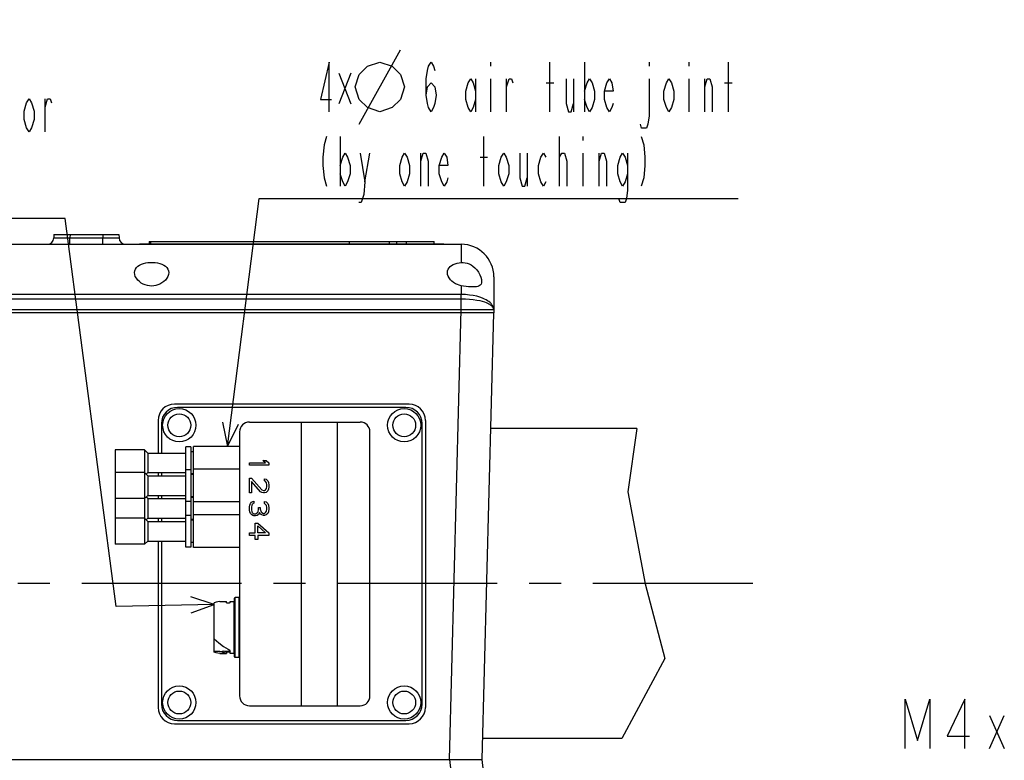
# Model space of a CAD drawing. Header units: millimetres. Extents: x 0 to 770, y -15 to 420.
# Tile 11 of 105: x 198 to 273, y 87 to 143. Entities that reach past the tile are written whole.
import ezdxf

# ---------------------------------------------------------------- set-up
doc = ezdxf.new("R2010")
doc.units = ezdxf.units.MM
doc.header["$LTSCALE"] = 32.67
doc.linetypes.add('CENTER', pattern=[0.6, 0.375, -0.075, 0.075, -0.075])
doc.linetypes.add('PHANTOM', pattern=[0.8, 0.45, -0.05, 0.1, -0.05, 0.1, -0.05])
doc.layers.get('0').update_dxf_attribs({"linetype": 'CONTINUOUS'})
for name, color, linetype in [('ASSY', 7, 'CONTINUOUS'), ('AXIS', 7, 'CONTINUOUS'), ('CHAMFER', 7, 'CONTINUOUS'), ('CRV2', 7, 'CONTINUOUS'), ('DRA_ITEM', 7, 'CONTINUOUS'), ('DRIV_DIM', 7, 'CONTINUOUS'), ('HOLE', 7, 'CONTINUOUS'), ('PIPING_NO', 7, 'CONTINUOUS'), ('ROUND', 7, 'CONTINUOUS')]:
    doc.layers.add(name, color=color, linetype=linetype)
doc.styles.get("Standard").update_dxf_attribs({"font": 'txt', "width": 0.8})
doc.dimstyles.new('DIMSTYLE_12', dxfattribs={"dimtxt": 3.8, "dimasz": 1.8, "dimexe": 2, "dimexo": 1.5, "dimgap": 1.9, "dimtad": 1, "dimdec": 3, "dimlfac": 15, "dimdsep": 46, "dimtxsty": 'STANDARD', "dimblk": 'OPEN', "dimblk1": 'OPEN', "dimblk2": 'OPEN', "dimcen": 0.09, "dimadec": 0, "dimazin": 0, "dimtp": 0.5, "dimtm": 0.5, "dimtfac": 1, "dimtdec": 3, "dimtofl": 0, "dimtmove": 0, "dimatfit": 3, "dimldrblk": 'OPEN', "dimfxl": 1, "dimtolj": 1, "dimarcsym": 0})

# ---------------------------------------------------------------- blocks, each defined once
blk = doc.blocks.new('*D44')
at = {"layer": 'DRIV_DIM', "color": 2, "linetype": 'CONTINUOUS'}
for p, q in [((23.705, 260.848), (10.415, 260.848)), ((260.905, 239.215), (264.077, 238.655))]:
    blk.add_line(p, q, dxfattribs=at)
for points in [[(13.044, 259.052), (12.415, 260.848), (11.812, 259.043)], [(262.388, 237.121), (262.107, 239.002), (261.177, 237.343)]]:
    blk.add_lwpolyline(points, dxfattribs=at)
for start, end in [(180, 265), (265, 350)]:
    blk.add_arc((138.217, 260.848), 125.802, start, end, dxfattribs=at)
blk = doc.blocks.new('_OPEN')
at = {"color": 0, "linetype": 'BYBLOCK'}
for p, q in [((0, 0), (-1, 0.342)), ((-1, -0.342), (0, 0)), ((-1, 0), (0, 0))]:
    blk.add_line(p, q, dxfattribs=at)

msp = doc.modelspace()

# ---------------------------------------------------------------- linework, layer by layer
at = {"color": 7, "linetype": 'CONTINUOUS'}
for p, q in [((207.901817, 126.459849), (207.901817, 126.272349)), ((207.901819, 126.459849), (229.751366, 126.459849)), ((223.263202, 126.272349), (223.263202, 126.459849)), ((226.326592, 126.272349), (226.326592, 126.459849)), ((226.889092, 126.272349), (226.889092, 126.459849)), ((227.617168, 126.272349), (227.617168, 126.459849)), ((229.751368, 126.272349), (229.751368, 126.459849)), ((245.304676, 112.122349), (234.087646, 112.122349)), ((245.304676, 112.122349), (244.603585, 107.269501)), ((205.276592, 110.497349), (205.276592, 103.247349)), ((211.076592, 110.709849), (210.701592, 110.709849)), ((210.701592, 103.034849), (210.701592, 110.70983)), ((211.076592, 110.70983), (211.076592, 103.034849)), ((211.301592, 110.347349), (211.076592, 110.347349)), ((214.826592, 110.747349), (211.301592, 110.747349)), ((211.301592, 102.997349), (211.301592, 110.747329)), ((207.776543, 110.247349), (210.701592, 110.247349)), ((207.776543, 108.747349), (210.701592, 108.747349)), ((211.076592, 108.959849), (210.701592, 108.959849)), ((214.826592, 108.997349), (211.301592, 108.997349)), ((207.776543, 108.497349), (210.701592, 108.497349)), ((211.301592, 108.647349), (211.076592, 108.647349)), ((211.301592, 108.597349), (211.076592, 108.597349)), ((244.603585, 107.269501), (245.933149, 100.230236)), ((207.776543, 106.997349), (210.701592, 106.997349)), ((207.776543, 106.747349), (210.701592, 106.747349)), ((211.076592, 106.534849), (210.701592, 106.534849)), ((211.301592, 106.897349), (211.076592, 106.897349)), ((211.301592, 106.847349), (211.076592, 106.847349)), ((214.826592, 106.497349), (211.301592, 106.497349)), ((207.776543, 105.247349), (210.701592, 105.247349)), ((207.776543, 104.997349), (210.701592, 104.997349)), ((211.076592, 105.459849), (210.701592, 105.459849)), ((211.301592, 105.147349), (211.076592, 105.147349)), ((211.301592, 105.097349), (211.076592, 105.097349)), ((214.826592, 105.497349), (211.301592, 105.497349)), ((207.776543, 103.497349), (210.701592, 103.497349)), ((211.076592, 103.034849), (210.701592, 103.034849)), ((211.301592, 103.397349), (211.076592, 103.397349)), ((214.826592, 102.997349), (211.301592, 102.997349)), ((245.933149, 100.230236), (247.439403, 94.497436)), ((214.426592, 94.634849), (214.426592, 99.109849)), ((214.776592, 99.159849), (214.476592, 99.159849)), ((212.889092, 94.992274), (212.889092, 98.751474)), ((213.301109, 98.859849), (213.810958, 98.859849)), ((213.801592, 98.859827), (213.801592, 98.767163)), ((213.810958, 98.859849), (213.821381, 98.859821)), ((213.821381, 98.859821), (213.826592, 98.859787)), ((213.826592, 98.751521), (213.826592, 98.859787)), ((213.851592, 98.751474), (214.051592, 98.751474)), ((214.101592, 98.859849), (214.376592, 98.859849)), ((214.101592, 98.767163), (214.101592, 98.859849)), ((212.889092, 95.995218), (213.244442, 95.692077)), ((213.299285, 95.034849), (212.889092, 95.034849)), ((213.299285, 94.884849), (213.808037, 94.884849)), ((213.299286, 95.034849), (213.530518, 95.066606)), ((213.576592, 95.070755), (213.572921, 95.070755)), ((213.576592, 94.923686), (213.572921, 94.923686)), ((213.808037, 94.884849), (213.826592, 94.884935)), ((213.826592, 95.03964), (213.826592, 94.884935)), ((214.101592, 95.034849), (213.826592, 95.034849)), ((213.851592, 94.992299), (213.826592, 94.990131)), ((214.051592, 94.992274), (213.851592, 94.992274)), ((214.101592, 94.884849), (214.101592, 95.041331)), ((214.376592, 94.884849), (214.101592, 94.884849)), ((214.476592, 94.584849), (214.776592, 94.584849)), ((247.439403, 94.497436), (244.140295, 88.372349)), ((244.140295, 88.372349), (233.46573, 88.372349))]:
    msp.add_line(p, q, dxfattribs=at)
at = {"color": 9, "linetype": 'CONTINUOUS'}
for p, q in [((208.012398, 126.272349), (208.012398, 126.459849)), ((214.476592, 94.584849), (214.476592, 99.159849)), ((214.776592, 99.159849), (214.776592, 94.584849)), ((214.376592, 98.859849), (214.376592, 94.884849)), ((213.530518, 95.066607), (213.530518, 94.919199)), ((213.572921, 94.923686), (213.572921, 95.070755)), ((213.576592, 94.923686), (213.576592, 95.070755)), ((213.851592, 95.034849), (213.851592, 94.992274)), ((214.051592, 94.992274), (214.051592, 95.034849))]:
    msp.add_line(p, q, dxfattribs=at)
at = {"color": 7, "linetype": 'CONTINUOUS'}
for points in [[(214.826592, 99.109691), (214.820293, 99.134143), (214.802347, 99.152705), (214.776592, 99.159849)], [(213.301109, 98.859849), (213.163771, 98.847703), (213.026432, 98.811439), (212.889092, 98.751521)], [(213.851592, 98.751521), (213.826574, 98.753697), (213.808318, 98.7595), (213.801592, 98.767202)], [(214.101592, 98.767202), (214.09486, 98.759496), (214.076584, 98.753692), (214.051592, 98.751521)], [(213.244442, 95.692077), (213.599793, 95.426482), (213.955146, 95.207036)], [(213.955146, 95.207036), (214.034689, 95.152706), (214.084624, 95.095396), (214.101592, 95.041357)], [(213.299285, 94.884849), (213.162552, 94.896889), (213.025822, 94.932836), (212.889092, 94.992299)], [(213.530518, 94.919199), (213.453464, 94.900139), (213.376322, 94.888677), (213.299285, 94.884849)], [(213.530518, 95.066606), (213.54144, 95.068753), (213.55609, 95.070225), (213.572921, 95.070754)], [(213.572921, 94.923686), (213.556358, 94.923133), (213.541669, 94.921558), (213.530518, 94.919199)], [(213.576592, 95.070754), (213.675472, 95.067142), (213.756845, 95.05814), (213.809061, 95.047735), (213.826592, 95.03964)], [(213.826592, 94.890031), (213.807494, 94.899248), (213.753689, 94.910556), (213.673056, 94.91997), (213.576592, 94.923686)], [(214.101592, 94.976673), (214.094855, 94.984354), (214.076598, 94.990134), (214.051592, 94.992299)]]:
    msp.add_lwpolyline(points, dxfattribs=at)
for centre in [(210.201592, 112.372349), (227.451592, 112.372349), (210.201592, 91.122349), (227.451592, 91.122349)]:
    msp.add_circle(centre, 1.275, dxfattribs=at)
for centre, start, end in [((214.476592, 99.109849), 90, 180.16413727), ((214.376592, 98.909849), 270, 359.83189469), ((214.376592, 94.834849), 0.00164624, 89.99835376), ((214.476592, 94.634849), 180.00164624, 270), ((214.776592, 94.634849), 270.00164624, 359.99835376)]:
    msp.add_arc(centre, 0.05, start, end, dxfattribs=at)
at = {"layer": 'ASSY', "color": 7, "linetype": 'CONTINUOUS'}
for centre in [(210.201592, 112.372349), (227.451592, 112.372349), (210.201592, 91.122349), (227.451592, 91.122349)]:
    msp.add_circle(centre, 0.875, dxfattribs=at)
at = {"layer": 'AXIS', "color": 7, "linetype": 'CONTINUOUS'}
for p, q in [((207.151653, 126.272349), (230.501531, 126.272349)), ((207.151817, 126.272349), (207.151817, 126.247349)), ((228.127711, 126.272349), (228.127711, 126.247349)), ((230.501368, 126.247349), (230.501368, 126.272349))]:
    msp.add_line(p, q, dxfattribs=at)
at = {"layer": 'AXIS', "color": 9, "linetype": 'CONTINUOUS'}
for p, q in [((207.291452, 126.272349), (207.291452, 126.247349)), ((223.568897, 126.272349), (223.568897, 126.247349))]:
    msp.add_line(p, q, dxfattribs=at)
at = {"layer": 'AXIS', "color": 7, "linetype": 'CENTER'}
msp.add_line((254.181577, 100.247349), (120.603036, 100.247349), dxfattribs=at)
at = {"layer": 'CHAMFER', "color": 7, "linetype": 'CONTINUOUS'}
for p, q in [((207.526592, 110.497349), (205.276592, 110.497349)), ((207.776543, 110.247349), (207.526559, 110.497316)), ((207.526592, 110.497349), (207.526592, 103.247349)), ((207.776543, 110.247349), (207.776543, 108.747349)), ((207.526592, 108.747349), (205.276592, 108.747349)), ((207.776543, 108.497349), (207.526559, 108.747316)), ((207.776543, 108.747349), (207.651534, 108.622349)), ((207.776543, 108.497349), (207.776543, 106.997349)), ((207.526592, 106.747349), (205.276592, 106.747349)), ((207.776543, 106.997349), (207.526559, 106.747382)), ((207.776543, 106.747349), (207.651534, 106.872349)), ((207.776543, 106.747349), (207.776543, 105.247349)), ((207.526592, 105.247349), (205.276592, 105.247349)), ((207.776543, 104.997349), (207.526559, 105.247316)), ((207.776543, 105.247349), (207.651534, 105.122349)), ((207.776543, 104.997349), (207.776543, 103.497349)), ((207.776543, 103.497349), (207.526559, 103.247382)), ((207.526592, 103.247349), (205.276592, 103.247349))]:
    msp.add_line(p, q, dxfattribs=at)
at = {"layer": 'CRV2', "color": 4, "linetype": 'CONTINUOUS'}
msp.add_line((207.151831, 126.272349), (230.501368, 126.272349), dxfattribs=at)
at = {"layer": 'CRV2', "color": 4, "linetype": 'PHANTOM'}
msp.add_arc((138.216915, 260.847714), 123.080582, 10, 350, dxfattribs=at)
at = {"layer": 'DRA_ITEM', "color": 2, "linetype": 'CONTINUOUS'}
for p, q in [((224.000503, 135.457242), (227.167168, 141.157234)), ((234.070515, 140.20723), (234.070515, 139.890561)), ((238.630509, 136.407229), (238.630509, 140.20723)), ((241.290511, 140.20723), (241.290511, 136.407229)), ((246.230511, 140.20723), (246.230511, 139.890561)), ((249.270501, 140.20723), (249.270501, 139.890561)), ((252.310509, 136.407229), (252.310509, 140.20723)), ((223.351342, 139.375978), (222.448831, 137.000975)), ((222.448831, 139.375978), (223.351342, 137.000975)), ((232.930498, 138.940575), (232.930498, 136.407229)), ((234.070515, 138.940575), (234.070515, 136.407229)), ((235.305501, 136.407229), (235.305501, 138.940575)), ((238.345509, 138.623906), (238.915508, 138.623906)), ((240.435513, 138.940575), (240.435513, 136.407229)), ((249.270501, 138.940575), (249.270501, 136.407229)), ((250.505506, 136.407229), (250.505506, 138.940575)), ((252.02551, 138.623906), (252.595509, 138.623906)), ((199.914681, 134.867085), (199.914681, 137.400413)), ((222.543837, 134.507237), (222.543837, 130.707236)), ((233.563835, 130.707236), (233.563835, 134.507237)), ((239.358833, 130.707236), (239.358833, 134.507237)), ((241.163837, 134.507237), (241.163837, 134.190569)), ((224.443846, 131.023904), (224.823834, 133.240564)), ((228.718841, 130.707236), (228.718841, 133.240564)), ((233.278835, 132.923896), (233.848834, 132.923896)), ((236.888842, 133.240564), (236.888842, 130.707236)), ((239.358833, 132.923896), (239.548845, 133.240564)), ((241.163837, 133.240564), (241.163837, 130.707236)), ((242.398841, 130.707236), (242.398841, 133.240564)), ((213.909771, 110.747349), (216.33619, 129.757234)), ((216.33619, 129.757234), (220.643839, 129.757234)), ((220.643839, 129.757234), (253.070506, 129.757234)), ((200.959672, 128.217086), (173.599672, 128.217086)), ((201.459672, 128.217086), (200.959672, 128.217086)), ((205.360146, 98.470244), (201.459672, 128.217086)), ((212.889092, 98.642482), (205.360146, 98.470244)), ((272.335676, 87.585941), (273.475675, 90.119269)), ((272.335676, 90.119269), (273.475675, 87.585941))]:
    msp.add_line(p, q, dxfattribs=at)
for points in [[(221.688838, 136.407229), (221.688838, 140.20723), (221.023833, 137.357233), (221.878831, 137.357233)], [(223.683835, 138.307238), (224.000503, 139.257225), (224.63384, 139.890561), (225.583845, 140.20723), (226.533831, 139.890561), (227.167168, 139.257225), (227.483836, 138.307238), (227.167168, 137.357233), (226.533831, 136.723897), (225.583845, 136.407229), (224.63384, 136.723897), (224.000503, 137.357233), (223.683835, 138.307238)], [(229.130497, 137.673902), (229.225503, 138.307238), (229.510502, 138.623906), (229.795502, 138.307238), (229.890508, 137.673902), (229.795502, 137.040565), (229.700514, 136.723897), (229.510502, 136.407229), (229.320509, 136.723897), (229.225503, 137.040565), (229.130497, 137.673902), (229.130497, 138.940575), (229.225503, 139.573893), (229.320509, 139.890561), (229.510502, 140.20723), (229.700514, 139.890561), (229.795502, 139.573893)], [(232.930498, 137.357233), (232.740504, 136.723897), (232.550511, 136.407229), (232.360499, 136.723897), (232.170505, 137.357233), (232.170505, 137.99057), (232.360499, 138.623906), (232.550511, 138.940575), (232.740504, 138.623906), (232.930498, 137.99057)], [(235.305501, 138.307238), (235.495513, 138.940575), (235.685507, 138.940575), (235.780512, 138.623906)], [(239.865513, 138.940575), (239.865513, 137.040565), (240.055507, 136.407229), (240.245501, 136.407229), (240.435513, 137.040565)], [(241.290511, 137.99057), (241.480505, 138.623906), (241.670499, 138.940575), (241.860511, 138.623906), (242.050504, 137.99057), (242.050504, 137.357233), (241.860511, 136.723897), (241.670499, 136.407229), (241.480505, 136.723897), (241.290511, 137.357233)], [(243.475503, 137.040565), (243.380515, 136.723897), (243.190503, 136.407229), (243.000509, 136.723897), (242.810497, 137.357233), (242.810497, 137.99057), (243.000509, 138.623906), (243.190503, 138.940575), (243.380515, 138.623906), (243.475503, 137.99057), (242.810497, 137.99057)], [(246.230511, 138.940575), (246.230511, 136.09056), (246.135505, 135.457242), (246.040499, 135.140574), (245.660512, 135.140574), (245.565506, 135.457242)], [(248.130503, 137.357233), (247.940509, 136.723897), (247.750497, 136.407229), (247.560503, 136.723897), (247.37051, 137.357233), (247.37051, 137.99057), (247.560503, 138.623906), (247.750497, 138.940575), (247.940509, 138.623906), (248.130503, 137.99057), (248.130503, 137.357233)], [(250.505506, 138.307238), (250.695499, 138.940575), (250.885511, 138.940575), (251.075505, 138.307238), (251.075505, 136.407229)], [(199.059664, 135.81709), (198.86967, 135.183753), (198.679676, 134.867085), (198.489664, 135.183753), (198.299671, 135.81709), (198.299671, 136.450426), (198.489664, 137.083745), (198.679676, 137.400413), (198.86967, 137.083745), (199.059664, 136.450426), (199.059664, 135.81709)], [(199.914681, 136.767094), (200.104674, 137.400413), (200.294668, 137.400413), (200.389674, 137.083745)], [(221.498844, 134.507237), (221.308832, 133.8739), (221.213844, 132.923896), (221.213844, 132.290559), (221.308832, 131.340572), (221.498844, 130.707236)], [(245.628843, 134.507237), (245.818837, 133.8739), (245.913843, 132.923896), (245.913843, 132.290559), (245.818837, 131.340572), (245.628843, 130.707236)], [(222.543837, 132.290559), (222.73383, 132.923896), (222.923842, 133.240564), (223.113836, 132.923896), (223.303848, 132.290559), (223.303848, 131.657241), (223.113836, 131.023904), (222.923842, 130.707236), (222.73383, 131.023904), (222.543837, 131.657241)], [(224.063841, 133.240564), (224.443846, 131.023904), (224.34884, 130.073899), (224.158847, 129.440563), (223.968835, 129.440563)], [(227.863842, 131.657241), (227.673848, 131.023904), (227.483836, 130.707236), (227.293843, 131.023904), (227.103831, 131.657241), (227.103831, 132.290559), (227.293843, 132.923896), (227.483836, 133.240564), (227.673848, 132.923896), (227.863842, 132.290559), (227.863842, 131.657241)], [(228.718841, 132.607227), (228.908834, 133.240564), (229.098846, 133.240564), (229.28884, 132.607227), (229.28884, 130.707236)], [(230.808844, 131.340572), (230.713838, 131.023904), (230.523844, 130.707236), (230.333833, 131.023904), (230.143839, 131.657241), (230.143839, 132.290559), (230.333833, 132.923896), (230.523844, 133.240564), (230.713838, 132.923896), (230.808844, 132.290559), (230.143839, 132.290559)], [(235.463844, 131.657241), (235.273832, 131.023904), (235.083839, 130.707236), (234.893845, 131.023904), (234.703833, 131.657241), (234.703833, 132.290559), (234.893845, 132.923896), (235.083839, 133.240564), (235.273832, 132.923896), (235.463844, 132.290559), (235.463844, 131.657241)], [(236.318843, 133.240564), (236.318843, 131.340572), (236.508837, 130.707236), (236.698831, 130.707236), (236.888842, 131.340572)], [(238.313841, 131.023904), (238.123847, 130.707236), (237.933835, 131.023904), (237.743841, 131.657241), (237.743841, 132.290559), (237.933835, 132.923896), (238.123847, 133.240564), (238.313841, 132.923896)], [(239.548845, 133.240564), (239.738839, 133.240564), (239.928832, 132.607227), (239.928832, 130.707236)], [(242.398841, 132.607227), (242.588835, 133.240564), (242.778847, 133.240564), (242.968841, 132.607227), (242.968841, 130.707236)], [(244.583832, 131.657241), (244.393839, 131.023904), (244.203845, 130.707236), (244.013833, 131.023904), (243.823839, 131.657241), (243.823839, 132.290559), (244.013833, 132.923896), (244.203845, 133.240564), (244.393839, 132.923896), (244.583832, 132.290559)], [(244.583832, 133.240564), (244.583832, 130.390568), (244.488845, 129.757231), (244.393839, 129.440563), (244.013833, 129.440563), (243.918845, 129.757231)], [(213.526992, 112.61081), (213.909771, 110.747349), (214.748356, 112.454915)], [(211.103643, 97.985839), (212.889092, 98.642482), (211.075483, 99.21679)], [(265.875673, 87.585941), (265.875673, 91.385942), (266.825677, 88.219269), (267.775682, 91.385942), (267.775682, 87.585941)], [(270.435685, 87.585941), (270.435685, 91.385942), (269.105674, 88.535937), (270.81569, 88.535937)]]:
    msp.add_lwpolyline(points, dxfattribs=at)
at = {"layer": 'HOLE', "color": 9, "linetype": 'CONTINUOUS'}
for p, q in [((231.826592, 126.247349), (231.826592, 124.845464)), ((231.826592, 123.06851), (231.826592, 122.39476))]:
    msp.add_line(p, q, dxfattribs=at)
at = {"layer": 'HOLE', "color": 7, "linetype": 'CONTINUOUS'}
for points in [[(206.764092, 124.076253), (206.781488, 124.218249), (206.832366, 124.348974), (206.913038, 124.465009), (207.019028, 124.565244), (207.146973, 124.650269), (207.292556, 124.720001), (207.45249, 124.775066), (207.623436, 124.815905), (207.801471, 124.842804), (207.984662, 124.856222), (208.168517, 124.856223), (208.351733, 124.842802), (208.529747, 124.815905), (208.700731, 124.775055), (208.860633, 124.719999), (209.006226, 124.650261), (209.134168, 124.565234), (209.240133, 124.465026), (209.320784, 124.349039), (209.371671, 124.218351), (209.389092, 124.076253)], [(230.764092, 124.076253), (230.778659, 124.206504), (230.821442, 124.327621), (230.889782, 124.436776), (230.980152, 124.532703), (231.089844, 124.615786), (231.215978, 124.686145), (231.355143, 124.743813), (231.5057, 124.789547), (231.663699, 124.823279), (231.826592, 124.845464)], [(231.826592, 124.845464), (231.973226, 124.850939), (232.122943, 124.837627), (232.273281, 124.80492), (232.424809, 124.751556), (232.57463, 124.677107), (232.724015, 124.578807), (232.872612, 124.452939), (233.016807, 124.297012), (233.150335, 124.111119), (233.258306, 123.913024), (233.333422, 123.722068), (233.376134, 123.549346), (233.389092, 123.405304)], [(209.389092, 124.076253), (209.373165, 123.934322), (209.324534, 123.787088), (209.244681, 123.641827), (209.138054, 123.505452), (209.010849, 123.383552), (208.868604, 123.279108), (208.716046, 123.193713), (208.557502, 123.128165), (208.397622, 123.082637), (208.236777, 123.055787), (208.076926, 123.046984), (207.916948, 123.055728), (207.756025, 123.082533), (207.596204, 123.127984), (207.437735, 123.193424), (207.28525, 123.278678), (207.142846, 123.383125), (207.015309, 123.505255), (206.90836, 123.642045), (206.828422, 123.787608), (206.779915, 123.934797), (206.764092, 124.076253)], [(231.826592, 123.06851), (231.677097, 123.102544), (231.526634, 123.154062), (231.378418, 123.223752), (231.237239, 123.310856), (231.106235, 123.414889), (230.990001, 123.533998), (230.893256, 123.665485), (230.821557, 123.803704), (230.778213, 123.942733), (230.764092, 124.076253)], [(233.389092, 123.405304), (233.376726, 123.284021), (233.341503, 123.187262), (233.285109, 123.112003), (233.20784, 123.055423), (233.110242, 123.015641), (232.993387, 122.990641), (232.859321, 122.978262), (232.709852, 122.976262), (232.547516, 122.982701), (232.373964, 122.996101), (232.191564, 123.015497), (232.006918, 123.039893), (231.826592, 123.06851)]]:
    msp.add_lwpolyline(points, dxfattribs=at)
at = {"layer": 'PIPING_NO', "color": 4, "linetype": 'CONTINUOUS'}
for p, q in [((215.576592, 109.497349), (216.821273, 109.497349)), ((215.576592, 109.309849), (215.576592, 109.497349)), ((216.597869, 109.684849), (216.853188, 109.684849)), ((216.821273, 109.497349), (216.597869, 109.684849)), ((216.853188, 109.684849), (217.076592, 109.497349)), ((217.076592, 109.497349), (217.076592, 109.309849)), ((217.076592, 109.309849), (215.576592, 109.309849)), ((215.576592, 108.309849), (215.736167, 108.309849)), ((215.576592, 107.184849), (215.576592, 108.309849)), ((215.736167, 108.309849), (216.534039, 107.434849)), ((215.736167, 108.059849), (215.736167, 107.184849)), ((216.438294, 107.278599), (215.736167, 108.059849)), ((216.725529, 108.278599), (216.853188, 108.247349)), ((216.725529, 108.122349), (216.725529, 108.278599)), ((216.821273, 108.059849), (216.725529, 108.122349)), ((216.885103, 107.966099), (216.821273, 108.059849)), ((216.853188, 108.247349), (216.980848, 108.122349)), ((216.980848, 108.122349), (217.044677, 107.997349)), ((217.044677, 107.997349), (217.076592, 107.778599)), ((216.534039, 107.216099), (216.438294, 107.278599)), ((216.534039, 107.434849), (216.661699, 107.372349)), ((216.661699, 107.372349), (216.725529, 107.372349)), ((216.725529, 107.372349), (216.821273, 107.434849)), ((216.821273, 107.434849), (216.885103, 107.528599)), ((216.980848, 107.341099), (216.853188, 107.216099)), ((216.917018, 107.809849), (216.885103, 107.966099)), ((216.885103, 107.528599), (216.917018, 107.684849)), ((216.917018, 107.684849), (216.917018, 107.809849)), ((217.044677, 107.466099), (216.980848, 107.341099)), ((217.076592, 107.653599), (217.044677, 107.466099)), ((217.076592, 107.778599), (217.076592, 107.653599)), ((215.736167, 107.184849), (215.576592, 107.184849)), ((215.736167, 106.466099), (215.831911, 106.528599)), ((215.831911, 106.528599), (215.927656, 106.559849)), ((215.927656, 106.559849), (215.927656, 106.403599)), ((216.661699, 107.184849), (216.534039, 107.216099)), ((216.725529, 107.184849), (216.661699, 107.184849)), ((216.853188, 107.216099), (216.725529, 107.184849)), ((216.725529, 106.528599), (216.853188, 106.497349)), ((216.725529, 106.372349), (216.725529, 106.528599)), ((216.853188, 106.497349), (216.980848, 106.372349)), ((215.576592, 106.122349), (215.608507, 106.247349)), ((215.576592, 105.872349), (215.576592, 106.122349)), ((215.608507, 105.747349), (215.576592, 105.872349)), ((215.608507, 106.247349), (215.672337, 106.372349)), ((215.672337, 105.622349), (215.608507, 105.747349)), ((215.672337, 106.372349), (215.736167, 106.466099)), ((215.768082, 106.247349), (215.736167, 106.091099)), ((215.736167, 106.091099), (215.736167, 105.903599)), ((215.736167, 105.903599), (215.768082, 105.747349)), ((215.799997, 106.309849), (215.768082, 106.247349)), ((215.768082, 105.747349), (215.799997, 105.684849)), ((215.863826, 106.372349), (215.799997, 106.309849)), ((215.927656, 106.403599), (215.863826, 106.372349)), ((216.182975, 105.653599), (216.246805, 105.747349)), ((216.246805, 105.747349), (216.27872, 105.934849)), ((216.27872, 106.059849), (216.40638, 106.059849)), ((216.27872, 105.934849), (216.27872, 106.059849)), ((216.40638, 106.059849), (216.40638, 105.934849)), ((216.40638, 105.934849), (216.470209, 105.747349)), ((216.470209, 105.747349), (216.534039, 105.684849)), ((216.821273, 106.309849), (216.725529, 106.372349)), ((216.885103, 106.216099), (216.821273, 106.309849)), ((216.821273, 105.684849), (216.885103, 105.778599)), ((216.917018, 106.059849), (216.885103, 106.216099)), ((216.885103, 105.778599), (216.917018, 105.934849)), ((216.917018, 105.934849), (216.917018, 106.059849)), ((216.980848, 106.372349), (217.044677, 106.247349)), ((217.044677, 105.747349), (216.980848, 105.622349)), ((217.044677, 106.247349), (217.076592, 106.028599)), ((217.076592, 105.966099), (217.044677, 105.747349)), ((217.076592, 106.028599), (217.076592, 105.966099)), ((215.736167, 105.528599), (215.672337, 105.622349)), ((215.831911, 105.466099), (215.736167, 105.528599)), ((215.799997, 105.684849), (215.863826, 105.622349)), ((215.927656, 105.434849), (215.831911, 105.466099)), ((215.863826, 105.622349), (215.927656, 105.591099)), ((215.927656, 105.591099), (216.055316, 105.591099)), ((216.055316, 105.434849), (215.927656, 105.434849)), ((216.055316, 105.591099), (216.182975, 105.653599)), ((216.182975, 105.466099), (216.055316, 105.434849)), ((216.27872, 105.528599), (216.182975, 105.466099)), ((216.34255, 105.684849), (216.27872, 105.528599)), ((216.438294, 105.559849), (216.34255, 105.684849)), ((216.534039, 105.497349), (216.438294, 105.559849)), ((216.534039, 105.684849), (216.661699, 105.622349)), ((216.661699, 105.466099), (216.534039, 105.497349)), ((216.661699, 105.622349), (216.725529, 105.622349)), ((216.725529, 105.466099), (216.661699, 105.466099)), ((216.725529, 105.622349), (216.821273, 105.684849)), ((216.853188, 105.497349), (216.725529, 105.466099)), ((216.980848, 105.622349), (216.853188, 105.497349)), ((216.023401, 104.872349), (216.21489, 104.872349)), ((216.023401, 104.122349), (216.023401, 104.872349)), ((216.21489, 104.872349), (217.076592, 104.122349)), ((216.21489, 104.653599), (216.821273, 104.122349)), ((216.21489, 104.122349), (216.21489, 104.653599)), ((215.576592, 104.122349), (216.023401, 104.122349)), ((215.576592, 103.934849), (215.576592, 104.122349)), ((216.023401, 103.934849), (215.576592, 103.934849)), ((216.023401, 103.622349), (216.023401, 103.934849)), ((216.21489, 103.622349), (216.023401, 103.622349)), ((216.821273, 104.122349), (216.21489, 104.122349)), ((217.076592, 103.934849), (216.21489, 103.934849)), ((216.21489, 103.934849), (216.21489, 103.622349)), ((217.076592, 104.122349), (217.076592, 103.934849))]:
    msp.add_line(p, q, dxfattribs=at)
at = {"layer": 'ROUND', "color": 7, "linetype": 'CONTINUOUS'}
for p, q in [((200.576592, 126.997349), (200.569703, 126.73426)), ((200.576592, 126.997349), (205.576592, 126.997349)), ((205.576592, 126.997349), (205.583482, 126.73426)), ((158.189987, 126.247349), (231.826592, 126.247349)), ((234.326592, 123.747349), (234.326592, 120.997349)), ((157.070074, 121.247349), (234.326592, 121.247349)), ((234.326592, 120.997349), (157.070074, 120.997349)), ((233.423178, 86.747349), (234.32005, 120.99752)), ((227.826592, 113.997349), (209.826592, 113.997349)), ((227.576592, 113.747349), (210.076592, 113.747349)), ((208.576592, 112.747349), (208.576592, 110.247349)), ((215.576592, 112.622349), (224.076592, 112.622349)), ((229.076592, 112.747349), (229.076592, 90.747349)), ((208.826592, 112.497349), (208.826592, 110.247349)), ((214.826592, 111.872349), (214.826592, 91.622349)), ((224.826592, 91.622349), (224.826592, 111.872349)), ((228.826592, 90.997349), (228.826592, 112.497349)), ((208.576592, 108.747349), (208.576592, 108.497349)), ((208.826592, 108.747349), (208.826592, 108.497349)), ((208.576592, 106.997349), (208.576592, 106.747349)), ((208.826592, 106.997349), (208.826592, 106.747349)), ((208.576592, 105.247349), (208.576592, 104.997349)), ((208.826592, 105.247349), (208.826592, 104.997349)), ((208.576592, 103.497349), (208.576592, 90.747349)), ((208.826592, 103.497349), (208.826592, 90.997349)), ((215.576592, 90.872349), (224.076592, 90.872349)), ((209.826592, 89.497349), (227.826592, 89.497349)), ((210.076592, 89.747349), (227.576592, 89.747349)), ((181.730007, 86.747349), (233.422977, 86.747349)), ((234.296472, 79.497349), (233.422977, 86.747349))]:
    msp.add_line(p, q, dxfattribs=at)
at = {"layer": 'ROUND', "color": 9, "linetype": 'CONTINUOUS'}
for p, q in [((201.826164, 126.997349), (201.819275, 126.73426)), ((204.327021, 126.997349), (204.33391, 126.73426)), ((201.819275, 126.247349), (201.819275, 126.73426)), ((201.819275, 126.73426), (204.33391, 126.73426)), ((204.33391, 126.247349), (204.33391, 126.73426)), ((231.826592, 122.39476), (188.689608, 122.394816)), ((231.826592, 120.997349), (231.826592, 122.39476)), ((231.826592, 122.048864), (188.687237, 122.048916)), ((230.924035, 86.747349), (231.827449, 121.247349)), ((219.562714, 90.872349), (219.562714, 112.622349)), ((222.336215, 90.872349), (222.336215, 112.622349)), ((231.814596, 79.495903), (230.940927, 86.747349))]:
    msp.add_line(p, q, dxfattribs=at)
for points in [[(200.569703, 126.73426), (200.580479, 126.732657), (200.611731, 126.731335), (200.66337, 126.730272), (200.734166, 126.729497), (200.822806, 126.729019), (200.927858, 126.728846), (201.047799, 126.728978), (201.181022, 126.729418), (201.324689, 126.730154), (201.480918, 126.73121), (201.647745, 126.73259), (201.819275, 126.73426)], [(204.33391, 126.73426), (204.498069, 126.732657), (204.655709, 126.731335), (204.809045, 126.730272), (204.95402, 126.729497), (205.088319, 126.729019), (205.209975, 126.728846), (205.317228, 126.728978), (205.408453, 126.729418), (205.481635, 126.730154), (205.536926, 126.73121), (205.571709, 126.73259), (205.583482, 126.73426)], [(234.325003, 121.247349), (234.324124, 121.258404), (234.32299, 121.270038), (234.321548, 121.282405), (234.319729, 121.29566), (234.317449, 121.309957), (234.314604, 121.325445), (234.311066, 121.342275), (234.306684, 121.360589), (234.301274, 121.380527), (234.294621, 121.402228), (234.28646, 121.425841), (234.276475, 121.45153), (234.264287, 121.479449), (234.249456, 121.509737), (234.231465, 121.542516), (234.209685, 121.577938), (234.183298, 121.616239), (234.151278, 121.657678), (234.112399, 121.702468), (234.065138, 121.750808), (234.007582, 121.802892), (233.937351, 121.858847), (233.851398, 121.918744), (233.74582, 121.982517), (233.615858, 122.04973), (233.454993, 122.119723), (233.254916, 122.19106), (233.013181, 122.259066), (232.743479, 122.31606), (232.452047, 122.358917), (232.14384, 122.38566), (231.826592, 122.39476)], [(232.752764, 121.991497), (232.45867, 122.022719), (232.147297, 122.042223), (231.826592, 122.048864)], [(234.320336, 121.265255), (234.318182, 121.27523), (234.315485, 121.286035), (234.31212, 121.29778), (234.307936, 121.310572), (234.302755, 121.324514), (234.296363, 121.339705), (234.288501, 121.356255), (234.278854, 121.374283), (234.267045, 121.393905), (234.252635, 121.415227), (234.235107, 121.438339), (234.21384, 121.463347), (234.188026, 121.490415), (234.156641, 121.51974), (234.118454, 121.551482), (234.071947, 121.58579), (234.015198, 121.622816), (233.94582, 121.662661), (233.860755, 121.705389), (233.756057, 121.750976), (233.626928, 121.799124), (233.466803, 121.849375), (233.267028, 121.900777), (233.024438, 121.950048), (232.752764, 121.991497)], [(234.323397, 121.247349), (234.322046, 121.255998), (234.320336, 121.265255)]]:
    msp.add_lwpolyline(points, dxfattribs=at)
at = {"layer": 'ROUND', "color": 7, "linetype": 'CONTINUOUS'}
for centre, radius, start, end in [((200.069874, 126.747349), 0.5, 270, 358.5), ((206.08331, 126.747349), 0.5, 181.5, 270), ((231.826592, 123.747349), 2.5, 0, 90), ((209.826592, 112.747349), 1.25, 90, 180), ((210.076592, 112.497349), 1.25, 90, 180), ((227.576592, 112.497349), 1.25, 0, 90), ((227.826592, 112.747349), 1.25, 0, 90), ((215.576592, 111.872349), 0.75, 90, 180), ((224.076592, 111.872349), 0.75, 0, 90), ((215.576592, 91.622349), 0.75, 180, 270), ((224.076592, 91.622349), 0.75, 270, 360), ((209.826592, 90.747349), 1.25, 180, 270), ((210.076592, 90.997349), 1.25, 180, 270), ((227.576592, 90.997349), 1.25, 270, 360), ((227.826592, 90.747349), 1.25, 270, 360)]:
    msp.add_arc(centre, radius, start, end, dxfattribs=at)

# ---------------------------------------------------------------- dimensions: what is measured, and where the dimension line sits
at = {"layer": 'DRIV_DIM', "color": 2, "linetype": 'CONTINUOUS'}
dim = msp.add_angular_dim_2l(base=(127.252567, 135.524642), line1=((26.462897, 260.847714), (25.20488, 260.847714)), line2=((258.188721, 239.693448), (259.427627, 239.474995)), dimstyle='DIMSTYLE_12', override={"dimtad": 2}, dxfattribs=at)
dim.commit()
dim.dimension.update_dxf_attribs({"geometry": '*D44', "text_midpoint": (121.715861, 136.132821), "dimtype": 162})

doc.saveas('drawing.dxf')
